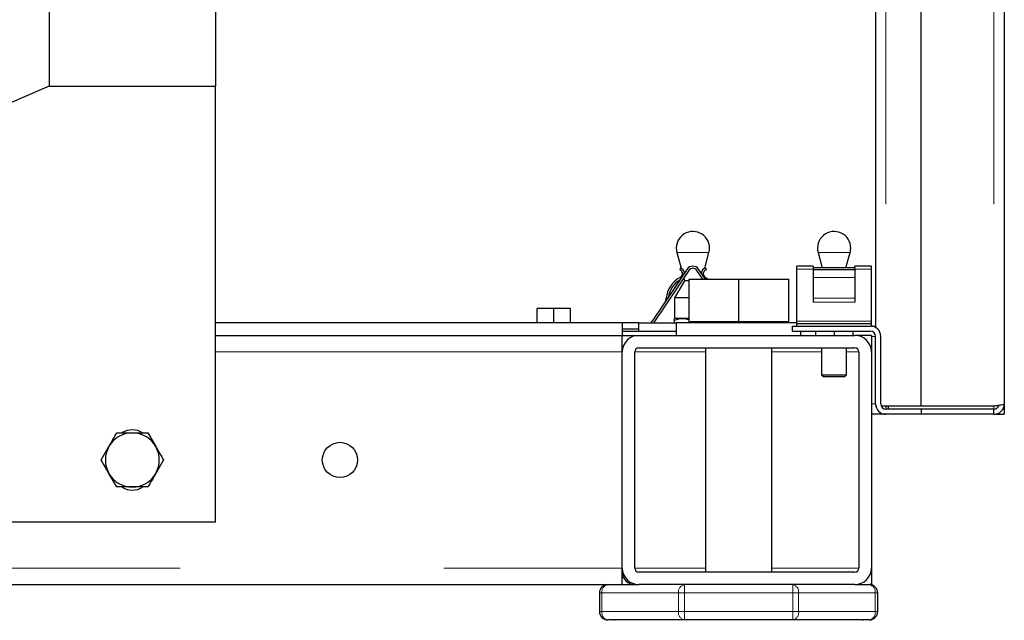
# Model space of a CAD drawing. Header units: millimetres. Extents: x 19 to 257, y 78 to 173.
# Tile 31 of 76: x 122.36 to 127.1, y 79.96 to 82.85. Entities that reach past the tile are written whole.
import ezdxf

# ---------------------------------------------------------------- set-up
doc = ezdxf.new("R2010")
doc.units = ezdxf.units.MM
doc.linetypes.add('PHANTOM', pattern=[12.7, 6.35, -1.27, 1.27, -1.27, 1.27, -1.27])

msp = doc.modelspace()

# ---------------------------------------------------------------- linework, layer by layer
at = {"color": 8, "linetype": 'PHANTOM', "lineweight": 18}
for p, q in [((126.5343, 106.0892), (126.5343, 80.9875)), ((127.0543, 106.0892), (127.0543, 80.9875)), ((125.6815, 81.7277), (125.527, 81.7277)), ((126.3615, 81.7277), (126.207, 81.7277)), ((126.1843, 81.6466), (126.1043, 81.6466)), ((126.4643, 81.6466), (126.3843, 81.6466)), ((126.3843, 81.6066), (126.1843, 81.6066)), ((126.3843, 81.5071), (126.1843, 81.5071)), ((126.3843, 81.4875), (126.1843, 81.4875)), ((126.4643, 81.3966), (126.1043, 81.3966)), ((126.4643, 81.3234), (126.4843, 81.3234)), ((123.3043, 81.2484), (125.2643, 81.2484)), ((125.6643, 81.2484), (125.3243, 81.2484)), ((126.2243, 81.2484), (125.9843, 81.2484)), ((126.4043, 81.2484), (126.3443, 81.2484)), ((126.4843, 80.9984), (126.4643, 80.9984)), ((127.0543, 80.9875), (127.0543, 80.9734)), ((101.5443, 80.2084), (125.2643, 80.2084)), ((125.6643, 80.2084), (125.3243, 80.2084)), ((126.4043, 80.2084), (125.9843, 80.2084)), ((125.5633, 80.0884), (125.5633, 80.1284)), ((126.0852, 80.1284), (126.0852, 80.0884)), ((125.166, 80.0884), (125.1543, 80.0884)), ((125.166, 79.9984), (125.166, 80.0884)), ((125.166, 80.0884), (125.535, 80.0884)), ((125.535, 80.0884), (125.535, 79.9984)), ((125.5633, 80.0884), (125.535, 80.0884)), ((125.5633, 80.0884), (126.0852, 80.0884)), ((125.5633, 79.9984), (125.5633, 80.0884)), ((126.0852, 80.0884), (126.0852, 79.9984)), ((126.1135, 80.0884), (126.0852, 80.0884)), ((126.1135, 79.9984), (126.1135, 80.0884)), ((126.1135, 80.0884), (126.4825, 80.0884)), ((126.4825, 80.0884), (126.4825, 79.9984)), ((126.4943, 80.0884), (126.4825, 80.0884)), ((125.166, 79.9984), (125.1543, 79.9984)), ((125.166, 79.9984), (125.535, 79.9984)), ((125.5633, 79.9984), (125.535, 79.9984)), ((125.5633, 79.9984), (126.0852, 79.9984)), ((125.5633, 79.9584), (125.5633, 79.9984)), ((126.1135, 79.9984), (126.0852, 79.9984)), ((126.0852, 79.9984), (126.0852, 79.9584)), ((126.1135, 79.9984), (126.4825, 79.9984)), ((126.4943, 79.9984), (126.4825, 79.9984))]:
    msp.add_line(p, q, dxfattribs=at)
at = {"color": 7, "linetype": 'Continuous', "lineweight": 25}
for p, q in [((126.7043, 80.9875), (126.7043, 106.0892)), ((127.1043, 106.0784), (127.1043, 80.9984)), ((126.4843, 105.7084), (126.4843, 81.3667)), ((123.3043, 85.0517), (123.3043, 82.5284)), ((122.5043, 84.7684), (122.5043, 82.5284)), ((122.5043, 82.5284), (119.7043, 81.3284)), ((122.5043, 82.5284), (123.3043, 82.5284)), ((123.3043, 80.4284), (123.3043, 82.5284)), ((125.527, 81.7277), (125.5474, 81.6515)), ((125.6611, 81.6515), (125.6815, 81.7277)), ((126.207, 81.7277), (126.227, 81.6529)), ((126.3415, 81.6529), (126.3615, 81.7277)), ((125.5765, 81.6466), (125.4079, 81.3966)), ((125.5848, 81.641), (125.4162, 81.391)), ((125.544, 81.6529), (125.5408, 81.6435)), ((125.5523, 81.6332), (125.5542, 81.6261)), ((125.6525, 81.5984), (125.6237, 81.641)), ((125.6646, 81.5984), (125.632, 81.6466)), ((125.6543, 81.6261), (125.6562, 81.6332)), ((125.6645, 81.6529), (125.6677, 81.6435)), ((126.1843, 81.6614), (126.1043, 81.6614)), ((126.1043, 81.6466), (126.1043, 81.6614)), ((126.1043, 81.3966), (126.1043, 81.6466)), ((126.1843, 81.6614), (126.1843, 81.6529)), ((126.3843, 81.6529), (126.1843, 81.6529)), ((126.1843, 81.6529), (126.1843, 81.6435)), ((126.3843, 81.6435), (126.1843, 81.6435)), ((126.1843, 81.6435), (126.1843, 81.6066)), ((126.4643, 81.6614), (126.3843, 81.6614)), ((126.3843, 81.6529), (126.3843, 81.6614)), ((126.3843, 81.6529), (126.3843, 81.6435)), ((126.3843, 81.6435), (126.3843, 81.6066)), ((126.4643, 81.6466), (126.4643, 81.6614)), ((126.4643, 81.3966), (126.4643, 81.6466)), ((125.5637, 81.5906), (125.5163, 81.5084)), ((125.56, 81.6043), (125.5637, 81.5906)), ((125.5843, 81.5906), (125.5637, 81.5906)), ((125.5843, 81.5984), (125.5843, 81.3944)), ((125.5843, 81.5984), (125.8243, 81.5984)), ((125.6469, 81.5984), (125.6485, 81.6043)), ((125.8243, 81.5984), (125.8243, 81.3944)), ((125.8243, 81.5984), (126.0643, 81.5984)), ((126.0643, 81.5984), (126.0643, 81.3944)), ((126.1843, 81.6066), (126.1843, 81.5071)), ((126.3843, 81.6066), (126.3843, 81.5071)), ((125.5163, 81.5084), (125.5163, 81.4095)), ((125.5843, 81.5084), (125.5163, 81.5084)), ((126.1843, 81.5071), (126.1843, 81.4875)), ((126.3843, 81.5071), (126.3843, 81.4875)), ((124.8543, 81.3884), (124.8543, 81.4584)), ((124.9343, 81.4584), (124.8543, 81.4584)), ((124.9343, 81.3884), (124.9343, 81.4584)), ((125.0143, 81.4584), (124.9343, 81.4584)), ((125.0143, 81.3884), (125.0143, 81.4584)), ((125.2643, 81.3884), (123.3043, 81.3884)), ((125.2643, 81.3884), (125.2643, 81.3284)), ((125.3443, 81.3884), (125.2643, 81.3884)), ((125.3443, 81.3484), (125.3443, 81.3884)), ((125.3443, 81.3884), (125.5243, 81.3884)), ((125.4162, 81.391), (125.4142, 81.3884)), ((125.5163, 81.4095), (125.5143, 81.4084)), ((125.5143, 81.4003), (125.5143, 81.3884)), ((125.5843, 81.4095), (125.5163, 81.4095)), ((125.5243, 81.3884), (125.5243, 81.3284)), ((126.1043, 81.3884), (125.5243, 81.3884)), ((125.5843, 81.3944), (125.5843, 81.3884)), ((125.5843, 81.3944), (125.7043, 81.3944)), ((125.7043, 81.3944), (125.8243, 81.3944)), ((125.8243, 81.3944), (125.9443, 81.3944)), ((125.9443, 81.3944), (126.0643, 81.3944)), ((126.0643, 81.3884), (126.0643, 81.3944)), ((126.1043, 81.3834), (126.1043, 81.3966)), ((126.4643, 81.3834), (126.1043, 81.3834)), ((126.1043, 81.3734), (126.1043, 81.3834)), ((126.4643, 81.3834), (126.4643, 81.3966)), ((126.4643, 81.3734), (126.4643, 81.3834)), ((125.3443, 81.3584), (125.2643, 81.3584)), ((125.2643, 81.3484), (125.5243, 81.3484)), ((126.0843, 81.3484), (126.0843, 81.3734)), ((126.0843, 81.3734), (126.4593, 81.3734)), ((126.0843, 81.3484), (126.4593, 81.3484)), ((126.1243, 81.3284), (126.1243, 81.3484)), ((126.1943, 81.3484), (126.1943, 81.3284)), ((126.2843, 81.3484), (126.2843, 81.3284)), ((126.3743, 81.3484), (126.3743, 81.3284)), ((126.4643, 81.3734), (126.4843, 81.3734)), ((123.3043, 81.3284), (125.2643, 81.3284)), ((125.2643, 81.3284), (125.3443, 81.3284)), ((125.2643, 81.2484), (125.2643, 81.3284)), ((125.3443, 81.3284), (126.3843, 81.3284)), ((126.4643, 81.3284), (126.3843, 81.3284)), ((126.4643, 81.3284), (126.4643, 81.2484)), ((126.4843, 80.9984), (126.4843, 81.3234)), ((126.5093, 80.9984), (126.5093, 81.3234)), ((125.2643, 80.2084), (125.2643, 81.2484)), ((125.3243, 80.2084), (125.3243, 81.2484)), ((125.3443, 81.2684), (126.3843, 81.2684)), ((125.6643, 81.2684), (125.6643, 80.1884)), ((125.9843, 80.1884), (125.9843, 81.2684)), ((126.2243, 81.2684), (126.2243, 81.1384)), ((126.3443, 81.1384), (126.3443, 81.2684)), ((126.4043, 81.2484), (126.4043, 80.2084)), ((126.4643, 81.2484), (126.4643, 80.2084)), ((126.2243, 81.1384), (126.2343, 81.1284)), ((126.2243, 81.1384), (126.3443, 81.1384)), ((126.3343, 81.1284), (126.2343, 81.1284)), ((126.3343, 81.1284), (126.3443, 81.1384)), ((126.4843, 80.9984), (126.4843, 80.9875)), ((126.4855, 80.9875), (126.4843, 80.9875)), ((126.5343, 80.9875), (126.5117, 80.9875)), ((126.7043, 80.9875), (126.5343, 80.9875)), ((126.5343, 80.9875), (126.5343, 80.9734)), ((126.7043, 80.9734), (126.5343, 80.9734)), ((126.5468, 80.9734), (126.5468, 80.9875)), ((127.0543, 80.9875), (126.7043, 80.9875)), ((126.7043, 80.9734), (126.7043, 80.9484)), ((127.0543, 80.9734), (126.7043, 80.9734)), ((127.0543, 80.9484), (127.0543, 80.9734)), ((127.1043, 80.9984), (127.1043, 80.9484)), ((126.5343, 80.9484), (126.4643, 80.9484)), ((126.7043, 80.9484), (126.5343, 80.9484)), ((127.0543, 80.9484), (126.7043, 80.9484)), ((127.0543, 80.9484), (127.0793, 80.9484)), ((127.0793, 80.9484), (127.0793, 80.9551)), ((127.0793, 80.9484), (127.1043, 80.9484)), ((122.9793, 80.8584), (123.0168, 80.7934)), ((122.7541, 80.7284), (122.7917, 80.7934)), ((123.0544, 80.7284), (123.0168, 80.6634)), ((122.8292, 80.5984), (122.7917, 80.6634)), ((123.3043, 80.4284), (119.7043, 80.4284)), ((125.2643, 80.1284), (125.2643, 80.2084)), ((126.4643, 80.2084), (126.4643, 80.1284)), ((126.3843, 80.1884), (125.3443, 80.1884)), ((101.5443, 80.1284), (125.2643, 80.1284)), ((125.2643, 80.1284), (125.3443, 80.1284)), ((126.3843, 80.1284), (125.3443, 80.1284)), ((126.3843, 80.1284), (126.4543, 80.1284)), ((126.4643, 80.1284), (126.4543, 80.1284)), ((125.1543, 80.0884), (125.1543, 79.9984)), ((126.4943, 79.9984), (126.4943, 80.0884)), ((125.5633, 79.9584), (125.1943, 79.9584)), ((125.2243, 79.9584), (125.2243, 79.9549)), ((126.0852, 79.9584), (125.5633, 79.9584)), ((126.4543, 79.9584), (126.0852, 79.9584)), ((126.4243, 79.9549), (126.4243, 79.9584))]:
    msp.add_line(p, q, dxfattribs=at)
at = {"color": 7, "linetype": 'Continuous', "lineweight": 25, "flags": 128}
msp.add_lwpolyline([(125.6655, 81.6066), (125.6791, 81.5988), (125.6797, 81.5984)], dxfattribs=at)
at = {"color": 7, "linetype": 'Continuous', "lineweight": 25}
msp.add_circle((123.9043, 80.7284), 0.085, dxfattribs=at)
for centre, radius, start, end in [((125.6043, 81.7484), 0.08, 0, 195), ((126.2843, 81.7484), 0.08, 0, 195), ((125.6043, 81.7484), 0.08, 345, 0), ((126.2843, 81.7484), 0.08, 345, 0), ((125.5343, 81.6246), 0.02, 296, 71), ((125.5343, 81.6246), 0.03, 6.8887, 71), ((125.6043, 81.6279), 0.0335, 34, 146), ((125.6043, 81.6279), 0.0235, 34, 146), ((125.6743, 81.6246), 0.03, 109, 173.1113), ((125.6743, 81.6246), 0.02, 109, 244), ((125.5956, 81.4987), 0.12, 116, 176), ((125.5956, 81.4987), 0.11, 119.6419, 172.3581), ((125.436, 81.5099), 0.04, 326, 356), ((125.383, 81.4134), 0.03, 303.5573, 326), ((126.4593, 81.3234), 0.05, 0, 90), ((126.4593, 81.3234), 0.025, 0, 90), ((125.3443, 81.2484), 0.08, 90, 180), ((126.3843, 81.2484), 0.08, 0, 90), ((125.3443, 81.2484), 0.02, 90, 180), ((126.3843, 81.2484), 0.02, 0, 90), ((126.5343, 80.9984), 0.05, 180, 270), ((126.5343, 80.9984), 0.025, 180, 270), ((122.9043, 80.7784), 0.095, 58.8004, 120.8338), ((122.9043, 80.7284), 0.13, 90, 150), ((122.9043, 80.7284), 0.13, 30, 90), ((122.9043, 80.7284), 0.13, 150, 210), ((122.9043, 80.7284), 0.13, 330, 30), ((122.9043, 80.7284), 0.13, 210, 270), ((122.9043, 80.7284), 0.13, 270, 330), ((122.9043, 80.6784), 0.095, 238.8004, 300.8338), ((125.3443, 80.2084), 0.08, 180, 270), ((125.3443, 80.2084), 0.02, 180, 270), ((126.3843, 80.2084), 0.02, 270, 0), ((126.3843, 80.2084), 0.08, 270, 0), ((125.3243, 80.1884), 0.06, 180, 270), ((125.1943, 80.0884), 0.04, 90, 180), ((126.4543, 80.0884), 0.04, 0, 90), ((125.1943, 79.9984), 0.04, 180, 270), ((126.4543, 79.9984), 0.04, 270, 360)]:
    msp.add_arc(centre, radius, start, end, dxfattribs=at)
at = {"color": 8, "linetype": 'PHANTOM', "lineweight": 18}
for centre, start, end in [((125.2013, 80.0934), 101.4207, 188.0511), ((125.5704, 80.0934), 101.4197, 188.0476), ((126.0781, 80.0934), 351.9524, 78.5803), ((126.4472, 80.0934), 351.9489, 78.5793), ((125.2013, 79.9934), 171.9481, 258.5801), ((125.5704, 79.9934), 171.9516, 258.5811), ((126.0781, 79.9934), 281.4189, 8.0484), ((126.4472, 79.9934), 281.4199, 8.0519)]:
    msp.add_arc(centre, 0.0357, start, end, dxfattribs=at)
at = {"color": 7, "linetype": 'Continuous', "lineweight": 25}
for points, knots in [([(125.5843, 81.4037), (125.5749, 81.4059), (125.5515, 81.4114), (125.5282, 81.4045), (125.5143, 81.4003)], [0, 0, 0, 0, 0.402072, 1, 1, 1, 1]), ([(125.5143, 81.4003), (125.5143, 81.4017), (125.5143, 81.4065), (125.5143, 81.4066), (125.5143, 81.4066)], [0, 0, 0, 0, 0.285112, 1, 1, 1, 1]), ([(127.1043, 80.9984), (127.1035, 80.9975), (127.102, 80.9957), (127.0904, 80.993), (127.0739, 80.9902), (127.0608, 80.9884), (127.0543, 80.9875)], [0, 0, 0, 0, 0.249982, 0.500005, 0.749985, 1, 1, 1, 1]), ([(127.0543, 80.9484), (127.0608, 80.9491), (127.0739, 80.9506), (127.0904, 80.9622), (127.102, 80.9787), (127.1035, 80.9918), (127.1043, 80.9984)], [0, 0, 0, 0, 0.250014, 0.499994, 0.750003, 1, 1, 1, 1]), ([(127.0543, 80.9734), (127.0575, 80.9738), (127.0641, 80.9745), (127.0722, 80.9803), (127.077, 80.9863), (127.0777, 80.9902), (127.0778, 80.991)], [0, 0, 0, 0, 0.310034, 0.620053, 0.930044, 1, 1, 1, 1]), ([(122.7917, 80.7934), (122.7926, 80.7949), (122.8052, 80.8169), (122.8177, 80.8384), (122.8292, 80.8584)], [0, 0, 0, 0, 0.0702159, 1, 1, 1, 1]), ([(122.8292, 80.8584), (122.8484, 80.8584), (122.8732, 80.8584), (122.8986, 80.8584), (122.9043, 80.8584)], [0, 0, 0, 0, 0.775848, 1, 1, 1, 1]), ([(122.9043, 80.8584), (122.9246, 80.8584), (122.95, 80.8584), (122.9744, 80.8584), (122.9793, 80.8584)], [0, 0, 0, 0, 0.798782, 1, 1, 1, 1]), ([(123.0168, 80.7934), (123.0177, 80.7918), (123.0304, 80.7699), (123.0428, 80.7484), (123.0544, 80.7284)], [0, 0, 0, 0, 0.0702034, 1, 1, 1, 1]), ([(122.7917, 80.6634), (122.7908, 80.6649), (122.7781, 80.6869), (122.7657, 80.7084), (122.7541, 80.7284)], [0, 0, 0, 0, 0.070204, 1, 1, 1, 1]), ([(123.0168, 80.6634), (123.016, 80.6618), (123.0033, 80.6399), (122.9909, 80.6184), (122.9793, 80.5984)], [0, 0, 0, 0, 0.070217, 1, 1, 1, 1]), ([(122.9043, 80.5984), (122.8986, 80.5984), (122.8732, 80.5984), (122.8484, 80.5984), (122.8292, 80.5984)], [0, 0, 0, 0, 0.224152, 1, 1, 1, 1]), ([(122.9793, 80.5984), (122.9744, 80.5984), (122.95, 80.5984), (122.9246, 80.5984), (122.9043, 80.5984)], [0, 0, 0, 0, 0.201218, 1, 1, 1, 1])]:
    msp.add_open_spline(points, degree=3, knots=knots, dxfattribs=at)

doc.saveas('drawing.dxf')
